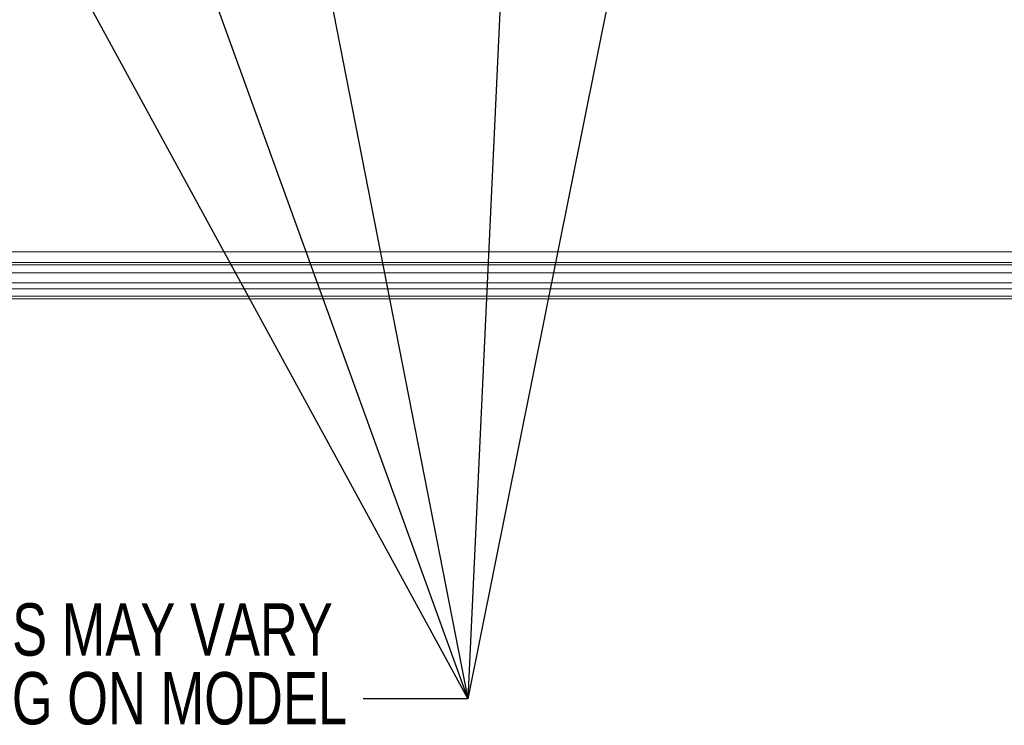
# Model space of a CAD drawing. Header units: millimetres. Extents: x 0 to 1118, y 0 to 864.
# Tile 74 of 256: x 142 to 201, y 358 to 400. Entities that reach past the tile are written whole.
import ezdxf

# ---------------------------------------------------------------- set-up
doc = ezdxf.new("R2010")
doc.units = ezdxf.units.MM
doc.styles.add('SLDTEXTSTYLE2', font='TXT', dxfattribs={"width": 0.75})
doc.dimstyles.new('SLDDIMSTYLE5', dxfattribs={"dimtxt": 0.18, "dimasz": 3.302, "dimexe": 0, "dimexo": 0.0625, "dimgap": 0, "dimtad": 0, "dimtih": 1, "dimtoh": 1, "dimdec": 0, "dimrnd": 1e-09, "dimzin": 0, "dimdsep": 46, "dimtxsty": 'Standard', "dimsah": 1, "dimcen": 0.09, "dimadec": 0, "dimazin": 0, "dimtfac": 3.302, "dimtdec": 0, "dimtofl": 0, "dimtmove": 0, "dimatfit": 3, "dimfxl": 1, "dimfrac": 2, "dimtolj": 1, "dimtzin": 0, "dimarcsym": 0})

# ---------------------------------------------------------------- blocks, each defined once
blk = doc.blocks.new('SW_NOTE_13')
at = {"color": 0, "linetype": 'Continuous', "lineweight": 0, "char_height": 3.175, "attachment_point": 3, "style": 'SLDTEXTSTYLE2'}
for s, insert in [('OPTION CARDS MAY VARY', (-1.84, 5.802)), ('DEPENDING ON MODEL', (-0.975, 1.627))]:
    blk.add_mtext(s, dxfattribs=dict(at, insert=insert))

msp = doc.modelspace()

# ---------------------------------------------------------------- linework, layer by layer
at = {"color": 9, "linetype": 'Continuous', "lineweight": 0}
for p, q in [((286.5085, 386.2583), (98.6912, 386.2583)), ((99.2624, 385.5958), (285.9374, 385.5958)), ((285.9374, 384.9708), (99.2624, 384.9708)), ((99.2624, 384.3654), (285.9374, 384.3654)), ((285.9374, 384.0119), (99.2624, 384.0119)), ((99.2624, 383.5548), (285.9374, 383.5548))]:
    msp.add_line(p, q, dxfattribs=at)
at = {"color": 7, "linetype": 'Continuous', "lineweight": 15}
for p, q in [((286.5085, 385.6083), (98.6912, 385.6083)), ((99.2624, 385.4708), (285.9374, 385.4708)), ((285.9374, 383.4083), (99.2624, 383.4083))]:
    msp.add_line(p, q, dxfattribs=at)

# ---------------------------------------------------------------- block references
at = {"color": 7, "linetype": 'Continuous', "lineweight": 0}
msp.add_blockref('SW_NOTE_13', (162.556, 359.1112), dxfattribs=at)

# ---------------------------------------------------------------- leaders
for points in [[(156.7626, 421.1512), (168.9066, 359.1112), (162.556, 359.1112)], [(149.0394, 414.0262), (168.9066, 359.1112), (162.556, 359.1112)], [(179.9522, 414.0262), (168.9066, 359.1112), (162.556, 359.1112)], [(142.8603, 406.9012), (168.9066, 359.1112), (162.556, 359.1112)], [(171.1341, 406.9012), (168.9066, 359.1112), (162.556, 359.1112)]]:
    msp.add_leader(points, dimstyle='SLDDIMSTYLE5', dxfattribs=at)

doc.saveas('drawing.dxf')
